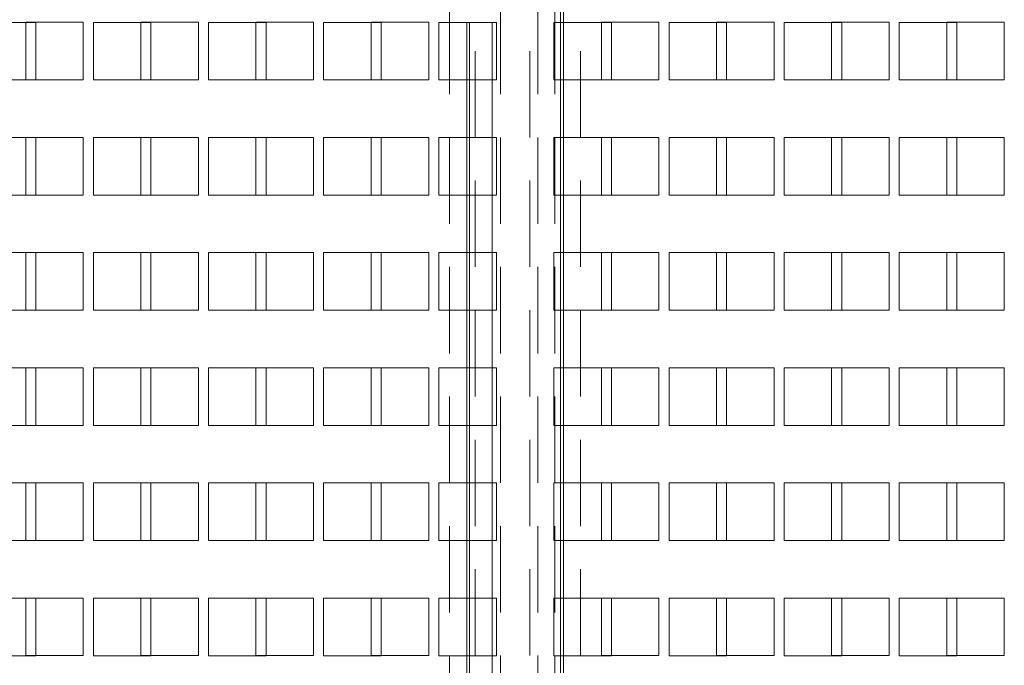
# Paper-space layout '2' of a CAD drawing. Header units: inches. Extents: x 1 to 109, y 1 to 85.
# Tile 52 of 134: x 87.48 to 90.33, y 18.06 to 19.93. Entities that reach past the tile are written whole.
import ezdxf

# ---------------------------------------------------------------- set-up
doc = ezdxf.new("R2010")
doc.units = ezdxf.units.IN
doc.header["$MEASUREMENT"] = 0
doc.linetypes.add('HIDDEN', pattern=[0.075, 0.05, -0.025])

psp = doc.layouts.new('2')

# ---------------------------------------------------------------- linework, layer by layer
at = {"color": 7, "linetype": 'HIDDEN', "lineweight": 0, "ltscale": 5}
for p, q in [((88.7271, 13.7176), (88.7271, 29.9676)), ((88.7769, 29.9676), (88.7769, 19.9257)), ((88.7853, 29.9676), (88.7853, 13.7176)), ((88.7853, 29.9676), (88.7853, 19.9257)), ((88.8018, 29.9676), (88.8018, 13.7176)), ((88.8508, 29.9676), (88.8508, 19.9257)), ((88.8746, 13.7176), (88.8746, 29.9676)), ((88.9593, 29.9676), (88.9593, 13.7176)), ((88.9831, 13.7176), (88.9831, 29.9676)), ((89.032, 13.7176), (89.032, 29.9676)), ((89.0486, 13.7176), (89.0486, 29.9676)), ((89.1068, 29.9676), (89.1068, 13.7176)), ((89.0486, 19.9257), (89.0486, 20.0924)), ((89.0569, 19.9257), (89.0569, 20.0924)), ((87.6669, 19.9259), (87.5003, 19.9259)), ((87.5003, 19.9259), (87.5003, 19.9257)), ((87.6669, 19.7592), (87.6669, 19.9259)), ((88.0003, 19.9259), (87.8336, 19.9259)), ((87.8336, 19.9259), (87.8336, 19.9257)), ((88.0003, 19.7592), (88.0003, 19.9259)), ((88.3336, 19.9259), (88.1669, 19.9259)), ((88.1669, 19.9259), (88.1669, 19.9257)), ((88.3336, 19.7592), (88.3336, 19.9259)), ((88.6669, 19.9259), (88.5003, 19.9259)), ((88.5003, 19.9259), (88.5003, 19.9257)), ((88.6669, 19.7592), (88.6669, 19.9259)), ((89.3336, 19.9259), (89.1669, 19.9259)), ((89.1669, 19.9259), (89.1669, 19.9257)), ((89.3336, 19.7592), (89.3336, 19.9259)), ((89.6669, 19.9259), (89.5003, 19.9259)), ((89.5003, 19.9259), (89.5003, 19.9257)), ((89.6669, 19.7592), (89.6669, 19.9259)), ((90.0003, 19.9259), (89.8336, 19.9259)), ((89.8336, 19.9259), (89.8336, 19.9257)), ((90.0003, 19.7592), (90.0003, 19.9259)), ((90.3336, 19.9259), (90.1669, 19.9259)), ((90.1669, 19.9259), (90.1669, 19.9257)), ((90.3336, 19.7592), (90.3336, 19.9259)), ((87.5294, 19.7592), (87.6669, 19.7592)), ((87.8628, 19.7592), (88.0003, 19.7592)), ((88.1961, 19.7592), (88.3336, 19.7592)), ((88.5294, 19.7592), (88.6669, 19.7592)), ((88.7769, 19.7591), (88.7769, 19.5924)), ((88.7853, 19.7591), (88.7853, 19.5924)), ((88.8508, 19.7591), (88.8508, 19.5924)), ((89.0486, 19.5924), (89.0486, 19.7591)), ((89.0569, 19.5924), (89.0569, 19.7591)), ((89.1961, 19.7592), (89.3336, 19.7592)), ((89.5294, 19.7592), (89.6669, 19.7592)), ((89.8628, 19.7592), (90.0003, 19.7592)), ((90.1961, 19.7592), (90.3336, 19.7592)), ((87.6669, 19.5926), (87.5003, 19.5926)), ((87.5003, 19.5926), (87.5003, 19.5924)), ((87.6669, 19.4259), (87.6669, 19.5926)), ((88.0003, 19.5926), (87.8336, 19.5926)), ((87.8336, 19.5926), (87.8336, 19.5924)), ((88.0003, 19.4259), (88.0003, 19.5926)), ((88.3336, 19.5926), (88.1669, 19.5926)), ((88.1669, 19.5926), (88.1669, 19.5924)), ((88.3336, 19.4259), (88.3336, 19.5926)), ((88.6669, 19.5926), (88.5003, 19.5926)), ((88.5003, 19.5926), (88.5003, 19.5924)), ((88.6669, 19.4259), (88.6669, 19.5926)), ((89.3336, 19.5926), (89.1669, 19.5926)), ((89.1669, 19.5926), (89.1669, 19.5924)), ((89.3336, 19.4259), (89.3336, 19.5926)), ((89.6669, 19.5926), (89.5003, 19.5926)), ((89.5003, 19.5926), (89.5003, 19.5924)), ((89.6669, 19.4259), (89.6669, 19.5926)), ((90.0003, 19.5926), (89.8336, 19.5926)), ((89.8336, 19.5926), (89.8336, 19.5924)), ((90.0003, 19.4259), (90.0003, 19.5926)), ((90.3336, 19.5926), (90.1669, 19.5926)), ((90.1669, 19.5926), (90.1669, 19.5924)), ((90.3336, 19.4259), (90.3336, 19.5926)), ((87.5294, 19.4259), (87.6669, 19.4259)), ((87.8628, 19.4259), (88.0003, 19.4259)), ((88.1961, 19.4259), (88.3336, 19.4259)), ((88.5294, 19.4259), (88.6669, 19.4259)), ((88.7769, 19.4257), (88.7769, 19.2591)), ((88.7853, 19.4257), (88.7853, 19.2591)), ((88.8508, 19.4257), (88.8508, 19.2591)), ((89.0486, 19.2591), (89.0486, 19.4257)), ((89.0569, 19.2591), (89.0569, 19.4257)), ((89.1961, 19.4259), (89.3336, 19.4259)), ((89.5294, 19.4259), (89.6669, 19.4259)), ((89.8628, 19.4259), (90.0003, 19.4259)), ((90.1961, 19.4259), (90.3336, 19.4259)), ((87.6669, 19.2592), (87.5003, 19.2592)), ((87.5003, 19.2592), (87.5003, 19.2591)), ((87.6669, 19.0926), (87.6669, 19.2592)), ((88.0003, 19.2592), (87.8336, 19.2592)), ((87.8336, 19.2592), (87.8336, 19.2591)), ((88.0003, 19.0926), (88.0003, 19.2592)), ((88.3336, 19.2592), (88.1669, 19.2592)), ((88.1669, 19.2592), (88.1669, 19.2591)), ((88.3336, 19.0926), (88.3336, 19.2592)), ((88.6669, 19.2592), (88.5003, 19.2592)), ((88.5003, 19.2592), (88.5003, 19.2591)), ((88.6669, 19.0926), (88.6669, 19.2592)), ((89.3336, 19.2592), (89.1669, 19.2592)), ((89.1669, 19.2592), (89.1669, 19.2591)), ((89.3336, 19.0926), (89.3336, 19.2592)), ((89.6669, 19.2592), (89.5003, 19.2592)), ((89.5003, 19.2592), (89.5003, 19.2591)), ((89.6669, 19.0926), (89.6669, 19.2592)), ((90.0003, 19.2592), (89.8336, 19.2592)), ((89.8336, 19.2592), (89.8336, 19.2591)), ((90.0003, 19.0926), (90.0003, 19.2592)), ((90.3336, 19.2592), (90.1669, 19.2592)), ((90.1669, 19.2592), (90.1669, 19.2591)), ((90.3336, 19.0926), (90.3336, 19.2592)), ((87.5294, 19.0926), (87.6669, 19.0926)), ((87.8628, 19.0926), (88.0003, 19.0926)), ((88.1961, 19.0926), (88.3336, 19.0926)), ((88.5294, 19.0926), (88.6669, 19.0926)), ((88.7769, 19.0924), (88.7769, 18.9257)), ((88.7853, 19.0924), (88.7853, 18.9257)), ((88.8508, 19.0924), (88.8508, 18.9257)), ((89.0486, 18.9257), (89.0486, 19.0924)), ((89.0569, 18.9257), (89.0569, 19.0924)), ((89.1961, 19.0926), (89.3336, 19.0926)), ((89.5294, 19.0926), (89.6669, 19.0926)), ((89.8628, 19.0926), (90.0003, 19.0926)), ((90.1961, 19.0926), (90.3336, 19.0926)), ((87.6669, 18.9259), (87.5003, 18.9259)), ((87.5003, 18.9259), (87.5003, 18.9257)), ((87.6669, 18.7592), (87.6669, 18.9259)), ((88.0003, 18.9259), (87.8336, 18.9259)), ((87.8336, 18.9259), (87.8336, 18.9257)), ((88.0003, 18.7592), (88.0003, 18.9259)), ((88.3336, 18.9259), (88.1669, 18.9259)), ((88.1669, 18.9259), (88.1669, 18.9257)), ((88.3336, 18.7592), (88.3336, 18.9259)), ((88.6669, 18.9259), (88.5003, 18.9259)), ((88.5003, 18.9259), (88.5003, 18.9257)), ((88.6669, 18.7592), (88.6669, 18.9259)), ((89.3336, 18.9259), (89.1669, 18.9259)), ((89.1669, 18.9259), (89.1669, 18.9257)), ((89.3336, 18.7592), (89.3336, 18.9259)), ((89.6669, 18.9259), (89.5003, 18.9259)), ((89.5003, 18.9259), (89.5003, 18.9257)), ((89.6669, 18.7592), (89.6669, 18.9259)), ((90.0003, 18.9259), (89.8336, 18.9259)), ((89.8336, 18.9259), (89.8336, 18.9257)), ((90.0003, 18.7592), (90.0003, 18.9259)), ((90.3336, 18.9259), (90.1669, 18.9259)), ((90.1669, 18.9259), (90.1669, 18.9257)), ((90.3336, 18.7592), (90.3336, 18.9259)), ((87.5294, 18.7592), (87.6669, 18.7592)), ((87.8628, 18.7592), (88.0003, 18.7592)), ((88.1961, 18.7592), (88.3336, 18.7592)), ((88.5294, 18.7592), (88.6669, 18.7592)), ((88.7769, 18.7591), (88.7769, 18.5924)), ((88.7853, 18.7591), (88.7853, 18.5924)), ((88.8508, 18.7591), (88.8508, 18.5924)), ((89.0486, 18.5924), (89.0486, 18.7591)), ((89.0569, 18.5924), (89.0569, 18.7591)), ((89.1961, 18.7592), (89.3336, 18.7592)), ((89.5294, 18.7592), (89.6669, 18.7592)), ((89.8628, 18.7592), (90.0003, 18.7592)), ((90.1961, 18.7592), (90.3336, 18.7592)), ((87.6669, 18.5926), (87.5003, 18.5926)), ((87.5003, 18.5926), (87.5003, 18.5924)), ((87.6669, 18.4259), (87.6669, 18.5926)), ((88.0003, 18.5926), (87.8336, 18.5926)), ((87.8336, 18.5926), (87.8336, 18.5924)), ((88.0003, 18.4259), (88.0003, 18.5926)), ((88.3336, 18.5926), (88.1669, 18.5926)), ((88.1669, 18.5926), (88.1669, 18.5924)), ((88.3336, 18.4259), (88.3336, 18.5926)), ((88.6669, 18.5926), (88.5003, 18.5926)), ((88.5003, 18.5926), (88.5003, 18.5924)), ((88.6669, 18.4259), (88.6669, 18.5926)), ((89.3336, 18.5926), (89.1669, 18.5926)), ((89.1669, 18.5926), (89.1669, 18.5924)), ((89.3336, 18.4259), (89.3336, 18.5926)), ((89.6669, 18.5926), (89.5003, 18.5926)), ((89.5003, 18.5926), (89.5003, 18.5924)), ((89.6669, 18.4259), (89.6669, 18.5926)), ((90.0003, 18.5926), (89.8336, 18.5926)), ((89.8336, 18.5926), (89.8336, 18.5924)), ((90.0003, 18.4259), (90.0003, 18.5926)), ((90.3336, 18.5926), (90.1669, 18.5926)), ((90.1669, 18.5926), (90.1669, 18.5924)), ((90.3336, 18.4259), (90.3336, 18.5926)), ((87.5294, 18.4259), (87.6669, 18.4259)), ((87.8628, 18.4259), (88.0003, 18.4259)), ((88.1961, 18.4259), (88.3336, 18.4259)), ((88.5294, 18.4259), (88.6669, 18.4259)), ((88.7769, 18.4257), (88.7769, 18.2591)), ((88.7853, 18.4257), (88.7853, 18.2591)), ((88.8508, 18.4257), (88.8508, 18.2591)), ((89.0486, 18.2591), (89.0486, 18.4257)), ((89.0569, 18.2591), (89.0569, 18.4257)), ((89.1961, 18.4259), (89.3336, 18.4259)), ((89.5294, 18.4259), (89.6669, 18.4259)), ((89.8628, 18.4259), (90.0003, 18.4259)), ((90.1961, 18.4259), (90.3336, 18.4259)), ((87.6669, 18.2592), (87.5003, 18.2592)), ((87.5003, 18.2592), (87.5003, 18.2591)), ((87.6669, 18.0926), (87.6669, 18.2592)), ((88.0003, 18.2592), (87.8336, 18.2592)), ((87.8336, 18.2592), (87.8336, 18.2591)), ((88.0003, 18.0926), (88.0003, 18.2592)), ((88.3336, 18.2592), (88.1669, 18.2592)), ((88.1669, 18.2592), (88.1669, 18.2591)), ((88.3336, 18.0926), (88.3336, 18.2592)), ((88.6669, 18.2592), (88.5003, 18.2592)), ((88.5003, 18.2592), (88.5003, 18.2591)), ((88.6669, 18.0926), (88.6669, 18.2592)), ((89.3336, 18.2592), (89.1669, 18.2592)), ((89.1669, 18.2592), (89.1669, 18.2591)), ((89.3336, 18.0926), (89.3336, 18.2592)), ((89.6669, 18.2592), (89.5003, 18.2592)), ((89.5003, 18.2592), (89.5003, 18.2591)), ((89.6669, 18.0926), (89.6669, 18.2592)), ((90.0003, 18.2592), (89.8336, 18.2592)), ((89.8336, 18.2592), (89.8336, 18.2591)), ((90.0003, 18.0926), (90.0003, 18.2592)), ((90.3336, 18.2592), (90.1669, 18.2592)), ((90.1669, 18.2592), (90.1669, 18.2591)), ((90.3336, 18.0926), (90.3336, 18.2592)), ((87.5294, 18.0926), (87.6669, 18.0926)), ((87.8628, 18.0926), (88.0003, 18.0926)), ((88.1961, 18.0926), (88.3336, 18.0926)), ((88.5294, 18.0926), (88.6669, 18.0926)), ((88.7769, 18.0924), (88.7769, 17.9257)), ((88.7853, 18.0924), (88.7853, 17.9257)), ((88.8508, 18.0924), (88.8508, 17.9257)), ((89.0486, 17.9257), (89.0486, 18.0924)), ((89.0569, 17.9257), (89.0569, 18.0924)), ((89.1961, 18.0926), (89.3336, 18.0926)), ((89.5294, 18.0926), (89.6669, 18.0926)), ((89.8628, 18.0926), (90.0003, 18.0926)), ((90.1961, 18.0926), (90.3336, 18.0926))]:
    psp.add_line(p, q, dxfattribs=at)
at = {"color": 7, "linetype": 'Continuous', "lineweight": 15, "ltscale": 5}
for p, q in [((87.5294, 19.9257), (87.3628, 19.9257)), ((87.5003, 19.9257), (87.5003, 19.7592)), ((87.5294, 19.7591), (87.5294, 19.9257)), ((87.8628, 19.9257), (87.6961, 19.9257)), ((87.6961, 19.9257), (87.6961, 19.7591)), ((87.8336, 19.9257), (87.8336, 19.7592)), ((87.8628, 19.7591), (87.8628, 19.9257)), ((88.1961, 19.9257), (88.0294, 19.9257)), ((88.0294, 19.9257), (88.0294, 19.7591)), ((88.1669, 19.9257), (88.1669, 19.7592)), ((88.1961, 19.7591), (88.1961, 19.9257)), ((88.5294, 19.9257), (88.3628, 19.9257)), ((88.3628, 19.9257), (88.3628, 19.7591)), ((88.5003, 19.9257), (88.5003, 19.7592)), ((88.5294, 19.7591), (88.5294, 19.9257)), ((88.8628, 19.9257), (88.6961, 19.9257)), ((88.6961, 19.9257), (88.6961, 19.7591)), ((88.7769, 19.9257), (88.7769, 19.7591)), ((88.8628, 19.7591), (88.8628, 19.9257)), ((89.1961, 19.9257), (89.0294, 19.9257)), ((89.0294, 19.9257), (89.0294, 19.7591)), ((89.0569, 19.7591), (89.0569, 19.9257)), ((89.1669, 19.9257), (89.1669, 19.7592)), ((89.1961, 19.7591), (89.1961, 19.9257)), ((89.5294, 19.9257), (89.3628, 19.9257)), ((89.3628, 19.9257), (89.3628, 19.7591)), ((89.5003, 19.9257), (89.5003, 19.7592)), ((89.5294, 19.7591), (89.5294, 19.9257)), ((89.8628, 19.9257), (89.6961, 19.9257)), ((89.6961, 19.9257), (89.6961, 19.7591)), ((89.8336, 19.9257), (89.8336, 19.7592)), ((89.8628, 19.7591), (89.8628, 19.9257)), ((90.1961, 19.9257), (90.0294, 19.9257)), ((90.0294, 19.9257), (90.0294, 19.7591)), ((90.1669, 19.9257), (90.1669, 19.7592)), ((90.1961, 19.7591), (90.1961, 19.9257)), ((87.3628, 19.7591), (87.5294, 19.7591)), ((87.5003, 19.7592), (87.5294, 19.7592)), ((87.6961, 19.7591), (87.8628, 19.7591)), ((87.8336, 19.7592), (87.8628, 19.7592)), ((88.0294, 19.7591), (88.1961, 19.7591)), ((88.1669, 19.7592), (88.1961, 19.7592)), ((88.3628, 19.7591), (88.5294, 19.7591)), ((88.5003, 19.7592), (88.5294, 19.7592)), ((88.6961, 19.7591), (88.8628, 19.7591)), ((89.0294, 19.7591), (89.1961, 19.7591)), ((89.1669, 19.7592), (89.1961, 19.7592)), ((89.3628, 19.7591), (89.5294, 19.7591)), ((89.5003, 19.7592), (89.5294, 19.7592)), ((89.6961, 19.7591), (89.8628, 19.7591)), ((89.8336, 19.7592), (89.8628, 19.7592)), ((90.0294, 19.7591), (90.1961, 19.7591)), ((90.1669, 19.7592), (90.1961, 19.7592)), ((87.5294, 19.5924), (87.3628, 19.5924)), ((87.5003, 19.5924), (87.5003, 19.4259)), ((87.5294, 19.4257), (87.5294, 19.5924)), ((87.8628, 19.5924), (87.6961, 19.5924)), ((87.6961, 19.5924), (87.6961, 19.4257)), ((87.8336, 19.5924), (87.8336, 19.4259)), ((87.8628, 19.4257), (87.8628, 19.5924)), ((88.1961, 19.5924), (88.0294, 19.5924)), ((88.0294, 19.5924), (88.0294, 19.4257)), ((88.1669, 19.5924), (88.1669, 19.4259)), ((88.1961, 19.4257), (88.1961, 19.5924)), ((88.5294, 19.5924), (88.3628, 19.5924)), ((88.3628, 19.5924), (88.3628, 19.4257)), ((88.5003, 19.5924), (88.5003, 19.4259)), ((88.5294, 19.4257), (88.5294, 19.5924)), ((88.8628, 19.5924), (88.6961, 19.5924)), ((88.6961, 19.5924), (88.6961, 19.4257)), ((88.7769, 19.5924), (88.7769, 19.4257)), ((88.8628, 19.4257), (88.8628, 19.5924)), ((89.1961, 19.5924), (89.0294, 19.5924)), ((89.0294, 19.5924), (89.0294, 19.4257)), ((89.0569, 19.4257), (89.0569, 19.5924)), ((89.1669, 19.5924), (89.1669, 19.4259)), ((89.1961, 19.4257), (89.1961, 19.5924)), ((89.5294, 19.5924), (89.3628, 19.5924)), ((89.3628, 19.5924), (89.3628, 19.4257)), ((89.5003, 19.5924), (89.5003, 19.4259)), ((89.5294, 19.4257), (89.5294, 19.5924)), ((89.8628, 19.5924), (89.6961, 19.5924)), ((89.6961, 19.5924), (89.6961, 19.4257)), ((89.8336, 19.5924), (89.8336, 19.4259)), ((89.8628, 19.4257), (89.8628, 19.5924)), ((90.1961, 19.5924), (90.0294, 19.5924)), ((90.0294, 19.5924), (90.0294, 19.4257)), ((90.1669, 19.5924), (90.1669, 19.4259)), ((90.1961, 19.4257), (90.1961, 19.5924)), ((87.3628, 19.4257), (87.5294, 19.4257)), ((87.5003, 19.4259), (87.5294, 19.4259)), ((87.6961, 19.4257), (87.8628, 19.4257)), ((87.8336, 19.4259), (87.8628, 19.4259)), ((88.0294, 19.4257), (88.1961, 19.4257)), ((88.1669, 19.4259), (88.1961, 19.4259)), ((88.3628, 19.4257), (88.5294, 19.4257)), ((88.5003, 19.4259), (88.5294, 19.4259)), ((88.6961, 19.4257), (88.8628, 19.4257)), ((89.0294, 19.4257), (89.1961, 19.4257)), ((89.1669, 19.4259), (89.1961, 19.4259)), ((89.3628, 19.4257), (89.5294, 19.4257)), ((89.5003, 19.4259), (89.5294, 19.4259)), ((89.6961, 19.4257), (89.8628, 19.4257)), ((89.8336, 19.4259), (89.8628, 19.4259)), ((90.0294, 19.4257), (90.1961, 19.4257)), ((90.1669, 19.4259), (90.1961, 19.4259)), ((87.5294, 19.2591), (87.3628, 19.2591)), ((87.5003, 19.2591), (87.5003, 19.0926)), ((87.5294, 19.0924), (87.5294, 19.2591)), ((87.8628, 19.2591), (87.6961, 19.2591)), ((87.6961, 19.2591), (87.6961, 19.0924)), ((87.8336, 19.2591), (87.8336, 19.0926)), ((87.8628, 19.0924), (87.8628, 19.2591)), ((88.1961, 19.2591), (88.0294, 19.2591)), ((88.0294, 19.2591), (88.0294, 19.0924)), ((88.1669, 19.2591), (88.1669, 19.0926)), ((88.1961, 19.0924), (88.1961, 19.2591)), ((88.5294, 19.2591), (88.3628, 19.2591)), ((88.3628, 19.2591), (88.3628, 19.0924)), ((88.5003, 19.2591), (88.5003, 19.0926)), ((88.5294, 19.0924), (88.5294, 19.2591)), ((88.8628, 19.2591), (88.6961, 19.2591)), ((88.6961, 19.2591), (88.6961, 19.0924)), ((88.7769, 19.2591), (88.7769, 19.0924)), ((88.8628, 19.0924), (88.8628, 19.2591)), ((89.1961, 19.2591), (89.0294, 19.2591)), ((89.0294, 19.2591), (89.0294, 19.0924)), ((89.0569, 19.0924), (89.0569, 19.2591)), ((89.1669, 19.2591), (89.1669, 19.0926)), ((89.1961, 19.0924), (89.1961, 19.2591)), ((89.5294, 19.2591), (89.3628, 19.2591)), ((89.3628, 19.2591), (89.3628, 19.0924)), ((89.5003, 19.2591), (89.5003, 19.0926)), ((89.5294, 19.0924), (89.5294, 19.2591)), ((89.8628, 19.2591), (89.6961, 19.2591)), ((89.6961, 19.2591), (89.6961, 19.0924)), ((89.8336, 19.2591), (89.8336, 19.0926)), ((89.8628, 19.0924), (89.8628, 19.2591)), ((90.1961, 19.2591), (90.0294, 19.2591)), ((90.0294, 19.2591), (90.0294, 19.0924)), ((90.1669, 19.2591), (90.1669, 19.0926)), ((90.1961, 19.0924), (90.1961, 19.2591)), ((87.3628, 19.0924), (87.5294, 19.0924)), ((87.5003, 19.0926), (87.5294, 19.0926)), ((87.6961, 19.0924), (87.8628, 19.0924)), ((87.8336, 19.0926), (87.8628, 19.0926)), ((88.0294, 19.0924), (88.1961, 19.0924)), ((88.1669, 19.0926), (88.1961, 19.0926)), ((88.3628, 19.0924), (88.5294, 19.0924)), ((88.5003, 19.0926), (88.5294, 19.0926)), ((88.6961, 19.0924), (88.8628, 19.0924)), ((89.0294, 19.0924), (89.1961, 19.0924)), ((89.1669, 19.0926), (89.1961, 19.0926)), ((89.3628, 19.0924), (89.5294, 19.0924)), ((89.5003, 19.0926), (89.5294, 19.0926)), ((89.6961, 19.0924), (89.8628, 19.0924)), ((89.8336, 19.0926), (89.8628, 19.0926)), ((90.0294, 19.0924), (90.1961, 19.0924)), ((90.1669, 19.0926), (90.1961, 19.0926)), ((87.5294, 18.9257), (87.3628, 18.9257)), ((87.5003, 18.9257), (87.5003, 18.7592)), ((87.5294, 18.7591), (87.5294, 18.9257)), ((87.8628, 18.9257), (87.6961, 18.9257)), ((87.6961, 18.9257), (87.6961, 18.7591)), ((87.8336, 18.9257), (87.8336, 18.7592)), ((87.8628, 18.7591), (87.8628, 18.9257)), ((88.1961, 18.9257), (88.0294, 18.9257)), ((88.0294, 18.9257), (88.0294, 18.7591)), ((88.1669, 18.9257), (88.1669, 18.7592)), ((88.1961, 18.7591), (88.1961, 18.9257)), ((88.5294, 18.9257), (88.3628, 18.9257)), ((88.3628, 18.9257), (88.3628, 18.7591)), ((88.5003, 18.9257), (88.5003, 18.7592)), ((88.5294, 18.7591), (88.5294, 18.9257)), ((88.8628, 18.9257), (88.6961, 18.9257)), ((88.6961, 18.9257), (88.6961, 18.7591)), ((88.7769, 18.9257), (88.7769, 18.7591)), ((88.8628, 18.7591), (88.8628, 18.9257)), ((89.1961, 18.9257), (89.0294, 18.9257)), ((89.0294, 18.9257), (89.0294, 18.7591)), ((89.0569, 18.7591), (89.0569, 18.9257)), ((89.1669, 18.9257), (89.1669, 18.7592)), ((89.1961, 18.7591), (89.1961, 18.9257)), ((89.5294, 18.9257), (89.3628, 18.9257)), ((89.3628, 18.9257), (89.3628, 18.7591)), ((89.5003, 18.9257), (89.5003, 18.7592)), ((89.5294, 18.7591), (89.5294, 18.9257)), ((89.8628, 18.9257), (89.6961, 18.9257)), ((89.6961, 18.9257), (89.6961, 18.7591)), ((89.8336, 18.9257), (89.8336, 18.7592)), ((89.8628, 18.7591), (89.8628, 18.9257)), ((90.1961, 18.9257), (90.0294, 18.9257)), ((90.0294, 18.9257), (90.0294, 18.7591)), ((90.1669, 18.9257), (90.1669, 18.7592)), ((90.1961, 18.7591), (90.1961, 18.9257)), ((87.3628, 18.7591), (87.5294, 18.7591)), ((87.5003, 18.7592), (87.5294, 18.7592)), ((87.6961, 18.7591), (87.8628, 18.7591)), ((87.8336, 18.7592), (87.8628, 18.7592)), ((88.0294, 18.7591), (88.1961, 18.7591)), ((88.1669, 18.7592), (88.1961, 18.7592)), ((88.3628, 18.7591), (88.5294, 18.7591)), ((88.5003, 18.7592), (88.5294, 18.7592)), ((88.6961, 18.7591), (88.8628, 18.7591)), ((89.0294, 18.7591), (89.1961, 18.7591)), ((89.1669, 18.7592), (89.1961, 18.7592)), ((89.3628, 18.7591), (89.5294, 18.7591)), ((89.5003, 18.7592), (89.5294, 18.7592)), ((89.6961, 18.7591), (89.8628, 18.7591)), ((89.8336, 18.7592), (89.8628, 18.7592)), ((90.0294, 18.7591), (90.1961, 18.7591)), ((90.1669, 18.7592), (90.1961, 18.7592)), ((87.5294, 18.5924), (87.3628, 18.5924)), ((87.5003, 18.5924), (87.5003, 18.4259)), ((87.5294, 18.4257), (87.5294, 18.5924)), ((87.8628, 18.5924), (87.6961, 18.5924)), ((87.6961, 18.5924), (87.6961, 18.4257)), ((87.8336, 18.5924), (87.8336, 18.4259)), ((87.8628, 18.4257), (87.8628, 18.5924)), ((88.1961, 18.5924), (88.0294, 18.5924)), ((88.0294, 18.5924), (88.0294, 18.4257)), ((88.1669, 18.5924), (88.1669, 18.4259)), ((88.1961, 18.4257), (88.1961, 18.5924)), ((88.5294, 18.5924), (88.3628, 18.5924)), ((88.3628, 18.5924), (88.3628, 18.4257)), ((88.5003, 18.5924), (88.5003, 18.4259)), ((88.5294, 18.4257), (88.5294, 18.5924)), ((88.8628, 18.5924), (88.6961, 18.5924)), ((88.6961, 18.5924), (88.6961, 18.4257)), ((88.7769, 18.5924), (88.7769, 18.4257)), ((88.8628, 18.4257), (88.8628, 18.5924)), ((89.1961, 18.5924), (89.0294, 18.5924)), ((89.0294, 18.5924), (89.0294, 18.4257)), ((89.0569, 18.4257), (89.0569, 18.5924)), ((89.1669, 18.5924), (89.1669, 18.4259)), ((89.1961, 18.4257), (89.1961, 18.5924)), ((89.5294, 18.5924), (89.3628, 18.5924)), ((89.3628, 18.5924), (89.3628, 18.4257)), ((89.5003, 18.5924), (89.5003, 18.4259)), ((89.5294, 18.4257), (89.5294, 18.5924)), ((89.8628, 18.5924), (89.6961, 18.5924)), ((89.6961, 18.5924), (89.6961, 18.4257)), ((89.8336, 18.5924), (89.8336, 18.4259)), ((89.8628, 18.4257), (89.8628, 18.5924)), ((90.1961, 18.5924), (90.0294, 18.5924)), ((90.0294, 18.5924), (90.0294, 18.4257)), ((90.1669, 18.5924), (90.1669, 18.4259)), ((90.1961, 18.4257), (90.1961, 18.5924)), ((87.3628, 18.4257), (87.5294, 18.4257)), ((87.5003, 18.4259), (87.5294, 18.4259)), ((87.6961, 18.4257), (87.8628, 18.4257)), ((87.8336, 18.4259), (87.8628, 18.4259)), ((88.0294, 18.4257), (88.1961, 18.4257)), ((88.1669, 18.4259), (88.1961, 18.4259)), ((88.3628, 18.4257), (88.5294, 18.4257)), ((88.5003, 18.4259), (88.5294, 18.4259)), ((88.6961, 18.4257), (88.8628, 18.4257)), ((89.0294, 18.4257), (89.1961, 18.4257)), ((89.1669, 18.4259), (89.1961, 18.4259)), ((89.3628, 18.4257), (89.5294, 18.4257)), ((89.5003, 18.4259), (89.5294, 18.4259)), ((89.6961, 18.4257), (89.8628, 18.4257)), ((89.8336, 18.4259), (89.8628, 18.4259)), ((90.0294, 18.4257), (90.1961, 18.4257)), ((90.1669, 18.4259), (90.1961, 18.4259)), ((87.5294, 18.2591), (87.3628, 18.2591)), ((87.5003, 18.2591), (87.5003, 18.0926)), ((87.5294, 18.0924), (87.5294, 18.2591)), ((87.8628, 18.2591), (87.6961, 18.2591)), ((87.6961, 18.2591), (87.6961, 18.0924)), ((87.8336, 18.2591), (87.8336, 18.0926)), ((87.8628, 18.0924), (87.8628, 18.2591)), ((88.1961, 18.2591), (88.0294, 18.2591)), ((88.0294, 18.2591), (88.0294, 18.0924)), ((88.1669, 18.2591), (88.1669, 18.0926)), ((88.1961, 18.0924), (88.1961, 18.2591)), ((88.5294, 18.2591), (88.3628, 18.2591)), ((88.3628, 18.2591), (88.3628, 18.0924)), ((88.5003, 18.2591), (88.5003, 18.0926)), ((88.5294, 18.0924), (88.5294, 18.2591)), ((88.8628, 18.2591), (88.6961, 18.2591)), ((88.6961, 18.2591), (88.6961, 18.0924)), ((88.7769, 18.2591), (88.7769, 18.0924)), ((88.8628, 18.0924), (88.8628, 18.2591)), ((89.1961, 18.2591), (89.0294, 18.2591)), ((89.0294, 18.2591), (89.0294, 18.0924)), ((89.0569, 18.0924), (89.0569, 18.2591)), ((89.1669, 18.2591), (89.1669, 18.0926)), ((89.1961, 18.0924), (89.1961, 18.2591)), ((89.5294, 18.2591), (89.3628, 18.2591)), ((89.3628, 18.2591), (89.3628, 18.0924)), ((89.5003, 18.2591), (89.5003, 18.0926)), ((89.5294, 18.0924), (89.5294, 18.2591)), ((89.8628, 18.2591), (89.6961, 18.2591)), ((89.6961, 18.2591), (89.6961, 18.0924)), ((89.8336, 18.2591), (89.8336, 18.0926)), ((89.8628, 18.0924), (89.8628, 18.2591)), ((90.1961, 18.2591), (90.0294, 18.2591)), ((90.0294, 18.2591), (90.0294, 18.0924)), ((90.1669, 18.2591), (90.1669, 18.0926)), ((90.1961, 18.0924), (90.1961, 18.2591)), ((87.3628, 18.0924), (87.5294, 18.0924)), ((87.5003, 18.0926), (87.5294, 18.0926)), ((87.6961, 18.0924), (87.8628, 18.0924)), ((87.8336, 18.0926), (87.8628, 18.0926)), ((88.0294, 18.0924), (88.1961, 18.0924)), ((88.1669, 18.0926), (88.1961, 18.0926)), ((88.3628, 18.0924), (88.5294, 18.0924)), ((88.5003, 18.0926), (88.5294, 18.0926)), ((88.6961, 18.0924), (88.8628, 18.0924)), ((89.0294, 18.0924), (89.1961, 18.0924)), ((89.1669, 18.0926), (89.1961, 18.0926)), ((89.3628, 18.0924), (89.5294, 18.0924)), ((89.5003, 18.0926), (89.5294, 18.0926)), ((89.6961, 18.0924), (89.8628, 18.0924)), ((89.8336, 18.0926), (89.8628, 18.0926)), ((90.0294, 18.0924), (90.1961, 18.0924)), ((90.1669, 18.0926), (90.1961, 18.0926))]:
    psp.add_line(p, q, dxfattribs=at)
at = {"color": 8, "linetype": 'Continuous', "lineweight": 15, "ltscale": 5}
for p, q in [((88.7853, 19.9257), (88.7853, 19.7591)), ((88.8508, 19.9257), (88.8508, 19.7591)), ((89.0486, 19.7591), (89.0486, 19.9257)), ((88.7853, 19.5924), (88.7853, 19.4257)), ((88.8508, 19.5924), (88.8508, 19.4257)), ((89.0486, 19.4257), (89.0486, 19.5924)), ((88.7853, 19.2591), (88.7853, 19.0924)), ((88.8508, 19.2591), (88.8508, 19.0924)), ((89.0486, 19.0924), (89.0486, 19.2591)), ((88.7853, 18.9257), (88.7853, 18.7591)), ((88.8508, 18.9257), (88.8508, 18.7591)), ((89.0486, 18.7591), (89.0486, 18.9257)), ((88.7853, 18.5924), (88.7853, 18.4257)), ((88.8508, 18.5924), (88.8508, 18.4257)), ((89.0486, 18.4257), (89.0486, 18.5924)), ((88.7853, 18.2591), (88.7853, 18.0924)), ((88.8508, 18.2591), (88.8508, 18.0924)), ((89.0486, 18.0924), (89.0486, 18.2591))]:
    psp.add_line(p, q, dxfattribs=at)

doc.saveas('drawing.dxf')
